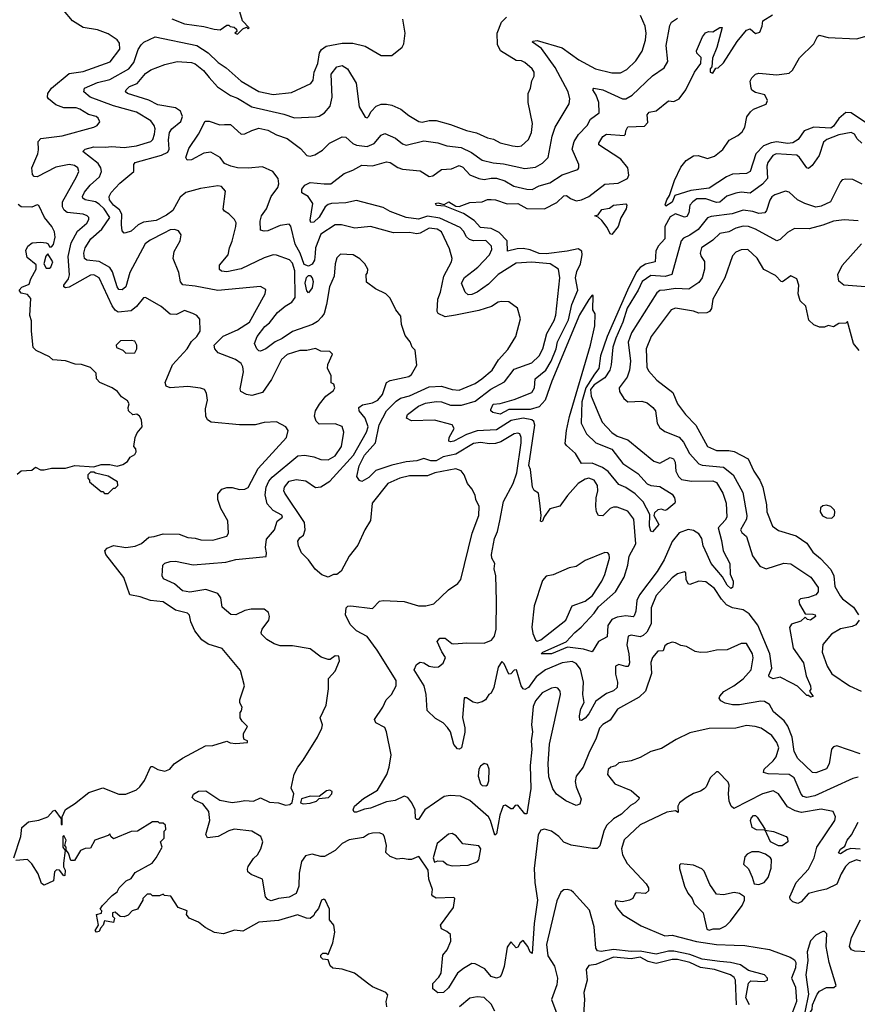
# Model space of a CAD drawing. Extents: x 2210602 to 2357277, y 510288 to 673808.
# Tile 113 of 256: x 2281556 to 2286279, y 563909 to 569461. Entities that reach past the tile are written whole.
import ezdxf

# ---------------------------------------------------------------- set-up
doc = ezdxf.new("R2010")
doc.units = 0

msp = doc.modelspace()

# ---------------------------------------------------------------- linework, layer by layer
at = {"layer": '0CON05XD'}
for points in [[(2281522.5, 564735), (2281563.3, 564855), (2281567.5, 564905), (2281605, 564936.7), (2281663.6, 564946.4), (2281715, 564966.7), (2281745, 565000), (2281755, 565003.3), (2281790, 564955), (2281790, 564925), (2281795, 564920), (2281796.2, 564965), (2281815, 565007.5), (2281865, 565038.8), (2281946.4, 565103.6), (2282025, 565128.8), (2282115, 565093.3), (2282155, 565093.3), (2282215, 565118.8), (2282234.2, 565135.8), (2282259.7, 565170.3), (2282295, 565250), (2282305, 565250), (2282335, 565232.5), (2282375, 565223.8), (2282402.5, 565235), (2282427.5, 565265), (2282473.9, 565296.1), (2282604.2, 565365.8), (2282645, 565368.8), (2282725, 565392.5), (2282743.6, 565383.6), (2282775, 565380), (2282840, 565385), (2282840, 565395), (2282821.7, 565401.7), (2282817.5, 565415), (2282817.5, 565435), (2282840, 565475), (2282810, 565505), (2282800, 565525), (2282800, 565555), (2282807, 565563), (2282810, 565585), (2282798.3, 565608.3), (2282797.5, 565625), (2282823.3, 565705), (2282801.7, 565791.7), (2282697.5, 565915), (2282618.6, 565938.6), (2282583.3, 565963.3), (2282544, 566015), (2282522, 566065), (2282513.6, 566103.6), (2282502.5, 566115), (2282435, 566130.8), (2282365, 566178), (2282293.8, 566186.2), (2282235, 566206.9), (2282178, 566218), (2282144.4, 566315), (2282041.2, 566445), (2282036.7, 566465), (2282049.3, 566480.7), (2282085, 566496.2), (2282155, 566485.6), (2282207.9, 566492.1), (2282243.2, 566506.8), (2282285, 566543.8), (2282315, 566546), (2282365, 566561.4), (2282455, 566560), (2282505, 566541.2), (2282545, 566538), (2282577.3, 566527.3), (2282645, 566526.2), (2282725, 566548.8), (2282734, 566565), (2282730, 566635), (2282690, 566705), (2282673.8, 566755), (2282673.3, 566775), (2282673.9, 566786.1), (2282696.1, 566813.9), (2282725, 566823.8), (2282755, 566823.8), (2282795, 566812), (2282825, 566814), (2282845, 566823.3), (2282900.2, 566929.8), (2283061.2, 567105), (2283070, 567145), (2283057.5, 567165), (2283005, 567192.5), (2282935, 567188.8), (2282884.1, 567175.9), (2282795, 567175.6), (2282635, 567191.9), (2282615.5, 567205.5), (2282605.7, 567225), (2282604.1, 567265.9), (2282615.8, 567315), (2282608.8, 567355), (2282597.5, 567375), (2282575, 567383.8), (2282505, 567392.5), (2282405, 567384.2), (2282382, 567395), (2282376, 567415), (2282417.5, 567515), (2282500, 567605), (2282524.2, 567645.8), (2282555.8, 567675), (2282573.8, 567705), (2282571.7, 567771.7), (2282555, 567793.3), (2282532.5, 567805), (2282485, 567820.6), (2282440.6, 567799.4), (2282405, 567800.6), (2282354.5, 567844.5), (2282265, 567894), (2282255, 567893.3), (2282215, 567844.3), (2282185, 567820), (2282111.8, 567811.8), (2282095, 567823.1), (2282077.3, 567847.3), (2282005.3, 568005.3), (2281975, 568022.7), (2281955, 568019.6), (2281835, 567952.7), (2281815, 567949.4), (2281806, 567955), (2281805.8, 567965), (2281830.9, 567999.1), (2281837.7, 568022.3), (2281830.4, 568125), (2281846.5, 568203.5), (2281881.5, 568268.5), (2281935, 568314.2), (2281945.8, 568335), (2281946, 568345), (2281936.2, 568355), (2281915, 568364.4), (2281823.8, 568373.8), (2281806.5, 568386.5), (2281797.8, 568405), (2281798.5, 568435), (2281877.1, 568575), (2281890, 568605), (2281884.2, 568625), (2281865, 568638.9), (2281835, 568645.4), (2281760.2, 568629.8), (2281655, 568575.7), (2281637.1, 568577.1), (2281629.1, 568589.1), (2281624.4, 568625), (2281658.1, 568705), (2281663, 568727), (2281660.8, 568775), (2281675, 568792), (2281795, 568806.9), (2281974.2, 568855.8), (2281992.5, 568865), (2282007.5, 568885), (2281998.8, 568905), (2281986.7, 568915), (2281945, 568927.5), (2281895, 568957.5), (2281874.3, 568964.3), (2281805, 568964.4), (2281760.9, 568980.9), (2281719.2, 569015), (2281712.9, 569025), (2281714.2, 569045), (2281736, 569075), (2281835, 569158.6), (2281915, 569169.5), (2282066.9, 569223.1), (2282120.6, 569295), (2282118.9, 569328.9), (2282105, 569348.6), (2282055, 569382.2), (2281994.6, 569404.6), (2281915, 569417.8), (2281854.5, 569454.5), (2281804, 569515)], [(2282415, 569465.7), (2282485, 569438.6), (2282595, 569422.5), (2282653, 569407), (2282686.4, 569403.6), (2282725, 569430), (2282735, 569430), (2282743, 569423), (2282765, 569420), (2282778.3, 569408.3), (2282780, 569395), (2282770, 569385), (2282785, 569380), (2282815, 569410), (2282835, 569420), (2282845, 569410), (2282850, 569415), (2282812.5, 569455), (2282791.2, 569525)], [(2284865, 564916), (2284849.2, 564885), (2284827.7, 564802.3), (2284813, 564787), (2284786.4, 564786.4), (2284665, 564806.7), (2284625, 564823.8), (2284595.5, 564855.5), (2284555.7, 564885.7), (2284515, 564896.2), (2284495, 564891.2), (2284480, 564865), (2284458, 564675), (2284461.7, 564595), (2284476.9, 564495), (2284456.6, 564365), (2284445.9, 564194.1), (2284435, 564202.5), (2284422.5, 564235), (2284395, 564267.5), (2284377.5, 564255), (2284365, 564230), (2284355, 564227.5), (2284325, 564260), (2284305, 564230), (2284287.4, 564122.6), (2284273.6, 564076.4), (2284265, 564064.2), (2284245, 564055.7), (2284215, 564064.4), (2284178.3, 564108.3), (2284125, 564137.5), (2284105, 564138.1), (2284059.3, 564110.7), (2284025.6, 564085), (2283975, 564002), (2283945.4, 563974.6), (2283915, 563972.9), (2283886.2, 563995), (2283886.2, 564025), (2283919.3, 564060.7), (2283932.9, 564085), (2283942, 564185), (2283965.8, 564215), (2283988, 564265), (2283985, 564302.5), (2283965, 564320), (2283935, 564333.3), (2283930, 564355), (2284003.3, 564455), (2284010, 564505), (2284005, 564510), (2283905, 564507.5), (2283885, 564517.5), (2283880, 564525), (2283883.6, 564556.4), (2283863.3, 564615), (2283860, 564665), (2283809.3, 564739.3), (2283805, 564742.5), (2283765, 564726), (2283745.9, 564725.9), (2283715, 564731.2), (2283685, 564727.5), (2283645, 564741.2), (2283621.2, 564765), (2283624, 564805), (2283613.9, 564853.9), (2283605, 564866.7), (2283585, 564876.2), (2283545, 564873.8), (2283522.3, 564867.7), (2283495, 564850), (2283415, 564836.2), (2283375, 564816.2), (2283334.3, 564775.7), (2283275, 564742), (2283255, 564741.2), (2283206, 564756), (2283167.5, 564745), (2283146.1, 564713.9), (2283132.5, 564647.5), (2283129.5, 564575), (2283115, 564533.3), (2283075, 564512.5), (2283015, 564505.7), (2282975, 564492.2), (2282955, 564500), (2282943.1, 564515), (2282926.2, 564615), (2282861.2, 564641.2), (2282843.3, 564655), (2282840.5, 564670.5), (2282844, 564685), (2282875, 564730), (2282897.9, 564752.1), (2282916.2, 564785), (2282926.7, 564825), (2282916.2, 564855), (2282865, 564885.7), (2282765, 564895.7), (2282735, 564887.5), (2282674.5, 564855.5), (2282615, 564848), (2282605.8, 564865.8), (2282627.8, 564945), (2282621.9, 564995), (2282588.6, 565038.6), (2282545, 565058), (2282528.8, 565075), (2282535.8, 565094.2), (2282565, 565110.8), (2282605, 565112), (2282685, 565060.6), (2282754.2, 565045.8), (2282795, 565051.9), (2282825, 565057.5), (2282875, 565054.2), (2282915, 565072.2), (2282965, 565049.2), (2283015, 565043.8), (2283055, 565031.2), (2283080, 565035), (2283093.6, 565046.4), (2283102.5, 565095), (2283086.7, 565126.7), (2283104.5, 565205.5), (2283124.3, 565245), (2283155.6, 565285), (2283235.6, 565415), (2283259.2, 565465), (2283264, 565485), (2283251.2, 565525), (2283283.8, 565595), (2283298.3, 565688.3), (2283296.7, 565745), (2283335, 565786.7), (2283358.8, 565845), (2283355, 565872.5), (2283335, 565873.3), (2283306.1, 565853.9), (2283295, 565853.3), (2283256.4, 565866.4), (2283193.9, 565913.9), (2283095, 565930), (2283025, 565930.6), (2282991.1, 565941.1), (2282950, 565965), (2282920, 565995), (2282917.5, 566005), (2282923.8, 566025), (2282960.8, 566075), (2282965.6, 566095), (2282958.9, 566118.9), (2282935, 566137.1), (2282862.4, 566137.6), (2282825, 566130), (2282775.7, 566104.3), (2282746.8, 566106.8), (2282698, 566148), (2282690.5, 566200.5), (2282673.3, 566225), (2282605, 566248.5), (2282515, 566232.7), (2282475, 566240.6), (2282429.4, 566279.4), (2282367.7, 566307.7), (2282358.8, 566325), (2282363.8, 566385), (2282375, 566396), (2282405, 566406), (2282435, 566407.5), (2282535, 566386.7), (2282718.8, 566401.2), (2282775, 566417.5), (2282945.6, 566434.4), (2282948.8, 566455), (2282942, 566485), (2282948.3, 566531.7), (2282993.3, 566585), (2283007.5, 566632.5), (2283037.5, 566655), (2283035, 566667.5), (2282985, 566692.5), (2282950.8, 566730.8), (2282940.8, 566780.8), (2282946.6, 566825), (2282961.3, 566858.7), (2282979.1, 566880.9), (2283125, 567001.1), (2283164.5, 567004.5), (2283215, 566995.7), (2283255, 566980.8), (2283295, 566980), (2283335, 567000.8), (2283370, 567055), (2283384.3, 567135), (2283375, 567166.2), (2283335, 567181.4), (2283245, 567180.8), (2283227.5, 567197.5), (2283217.8, 567225), (2283224.5, 567255.5), (2283247, 567293), (2283281.7, 567338.3), (2283325, 567370), (2283333.3, 567385), (2283327.5, 567405), (2283313, 567413), (2283312.5, 567455), (2283292.5, 567495), (2283293, 567517), (2283320, 567575), (2283305, 567590), (2283255, 567592.5), (2283225, 567607.5), (2283175, 567596.2), (2283135, 567596.2), (2283065, 567574), (2283032.5, 567545), (2282977, 567433), (2282925, 567358.8), (2282865, 567341.2), (2282835, 567348), (2282803.6, 567363.6), (2282798.8, 567378.8), (2282817.5, 567475), (2282814.5, 567504.5), (2282805, 567522), (2282773.8, 567545), (2282675, 567582.5), (2282655.8, 567605), (2282652.9, 567625), (2282704.1, 567675.9), (2282785, 567712.9), (2282852.2, 567755), (2282940, 567915), (2282945, 567940), (2282915, 567956.7), (2282673.6, 567933.6), (2282545, 567959.4), (2282476.4, 567966.4), (2282463.6, 567983.6), (2282453.6, 568036.4), (2282421.9, 568115), (2282426.8, 568153.2), (2282462, 568215), (2282467.3, 568247.3), (2282450.8, 568270.8), (2282428.3, 568278.3), (2282405, 568275.6), (2282368.3, 568258.3), (2282291.5, 568218.5), (2282263.4, 568196.6), (2282176.4, 568035), (2282154.2, 567955), (2282135, 567937.5), (2282115, 567938.8), (2282105, 567953.8), (2282079.1, 568039.1), (2282064.6, 568064.6), (2282005, 568098.5), (2281935.7, 568105.7), (2281922, 568115), (2281918.1, 568145), (2281925.7, 568175), (2281958.1, 568225), (2282019.7, 568280.3), (2282064.4, 568345), (2282032.7, 568395), (2282005, 568421.3), (2281983.2, 568433.2), (2281924.6, 568444.6), (2281911.4, 568455), (2281910, 568465), (2281920.9, 568489.1), (2281952.7, 568527.3), (2282006.7, 568575), (2282017.3, 568605), (2282014.6, 568625), (2281999.6, 568649.6), (2281911.7, 568718.3), (2281925, 568730.8), (2281975, 568744.4), (2282038.5, 568741.5), (2282075, 568745.5), (2282145, 568740), (2282215, 568749.7), (2282295, 568774.4), (2282306.9, 568785), (2282317.1, 568815), (2282320.9, 568845), (2282315.4, 568865.4), (2282295, 568891.4), (2282215, 568938.9), (2282085.8, 568975), (2281954.3, 569025), (2281918, 569055), (2281922, 569075), (2281995, 569107.1), (2282065, 569124.6), (2282171.4, 569185), (2282200.8, 569219.2), (2282225, 569292.5), (2282240.7, 569319.3), (2282256.2, 569333.8), (2282320, 569365), (2282555, 569316.5), (2282618.6, 569275), (2282675, 569220.6), (2282720.2, 569190.2), (2282804.2, 569115), (2282905, 569055.6), (2282985, 569040), (2283088.5, 569051.5), (2283198.3, 569101.7), (2283210.3, 569119.7), (2283216.5, 569165), (2283237.3, 569215), (2283246.9, 569275), (2283257.4, 569292.6), (2283285, 569311.4), (2283375, 569329.5), (2283435, 569328.6), (2283505, 569312), (2283595, 569260), (2283655, 569260), (2283713, 569307), (2283722.5, 569325), (2283730, 569385), (2283716.7, 569465)], [(2284363.3, 567835), (2284315, 567870), (2284272.5, 567872.5), (2284255, 567868.8), (2284215.8, 567844.2), (2284145, 567820.8), (2284014.2, 567794.2), (2283955, 567786), (2283916.7, 567805), (2283911.2, 567815), (2283914.3, 567885), (2283930, 567925), (2283948.5, 568015), (2283992, 568095), (2283995.8, 568115), (2283979.7, 568169.7), (2283934, 568264), (2283910.8, 568280.8), (2283865, 568285.4), (2283815, 568257.8), (2283795, 568254.4), (2283755, 568261.4), (2283665, 568259.2), (2283535, 568294.5), (2283445.7, 568285.7), (2283370, 568305), (2283335, 568304.2), (2283255, 568252), (2283224.6, 568175), (2283222.2, 568142.2), (2283218.8, 568105), (2283205, 568083.1), (2283185, 568070.9), (2283160.2, 568080.3), (2283137.2, 568145), (2283110, 568195), (2283086, 568296), (2283075, 568307.5), (2283025, 568301.2), (2282955, 568270), (2282935, 568268), (2282913.3, 568275), (2282912.2, 568325), (2282920, 568355), (2282948.1, 568395), (2282974.4, 568465), (2283011.4, 568515), (2283018.1, 568535), (2283014.4, 568565), (2282984.5, 568604.5), (2282925, 568631.1), (2282845, 568624.4), (2282785, 568626.7), (2282747.5, 568635), (2282711.2, 568651.2), (2282687.5, 568685), (2282633.6, 568713.6), (2282595, 568708), (2282525, 568671.2), (2282500, 568670), (2282493.8, 568685), (2282510, 568735), (2282565, 568816.2), (2282601.9, 568888.1), (2282625, 568889.4), (2282685, 568867.5), (2282710.7, 568869.3), (2282745, 568870), (2282805.5, 568815.5), (2282825, 568816.7), (2282865, 568837.3), (2282905, 568849.1), (2282955, 568837.9), (2283005, 568811.5), (2283065, 568791.1), (2283139.4, 568735), (2283175, 568695.8), (2283195, 568690.8), (2283221.2, 568698.8), (2283264.1, 568725.9), (2283303.3, 568765), (2283375, 568800), (2283395, 568798), (2283435, 568762.5), (2283455, 568752.9), (2283515, 568746.9), (2283555, 568762.9), (2283595, 568810), (2283615, 568820), (2283675, 568794), (2283715, 568761.4), (2283735, 568753.1), (2283835, 568778.9), (2283915, 568767.5), (2283965, 568750.8), (2284045, 568740.5), (2284103.1, 568713.1), (2284165, 568668.6), (2284226.9, 568653.1), (2284285, 568647.5), (2284405, 568621.9), (2284465, 568630), (2284505, 568652), (2284535.7, 568685), (2284559.4, 568805), (2284575.8, 568855), (2284654.1, 568985.9), (2284658, 569015), (2284648.6, 569055), (2284575, 569192), (2284499.4, 569299.4), (2284447.5, 569335), (2284450, 569340), (2284475, 569343.3), (2284615, 569302), (2284708.8, 569235), (2284803.7, 569183.7), (2284895, 569160.8), (2284945, 569162.5), (2284980.3, 569179.7), (2285030.3, 569229.7), (2285067, 569283), (2285085.7, 569345), (2285089.2, 569385), (2285082.9, 569425), (2285057.5, 569485)], [(2286306.1, 568533.9), (2286255, 568560), (2286215, 568562.5), (2286195, 568557.5), (2286183.9, 568546.1), (2286129.2, 568435), (2286075, 568408.8), (2286045, 568404.5), (2285984.1, 568424.1), (2285942.5, 568445), (2285895, 568488.8), (2285875, 568493.8), (2285815, 568474.2), (2285797.9, 568462.1), (2285785.6, 568444.4), (2285768, 568385), (2285757.8, 568372.2), (2285725, 568368.5), (2285689.7, 568379.7), (2285635, 568387.5), (2285573, 568367), (2285455, 568351.5), (2285435, 568343.1), (2285381.3, 568278.7), (2285335, 568245.4), (2285300.2, 568229.8), (2285286.3, 568213.7), (2285232.9, 568025), (2285196.6, 568013.4), (2285115, 568018.7), (2285065.6, 567985), (2285042.9, 567935), (2284982.4, 567835), (2284958.2, 567755), (2284917.2, 567665), (2284901.3, 567615), (2284892.2, 567515), (2284883.5, 567485), (2284855, 567441.1), (2284795, 567402.7), (2284775.8, 567375), (2284778.3, 567338.3), (2284822.7, 567235), (2284841.5, 567191.5), (2284895, 567133.6), (2284925, 567113.1), (2284985, 567091.4), (2285131.3, 566971.3), (2285165, 566960), (2285225, 566992), (2285243.8, 566985), (2285252.9, 566965), (2285255.6, 566915), (2285271.9, 566885), (2285288.9, 566868.9), (2285345, 566858.5), (2285465, 566861.2), (2285485, 566851.9), (2285520.7, 566790.7), (2285540, 566735), (2285543.8, 566655), (2285535, 566638.1), (2285494, 566595), (2285514.5, 566525), (2285523.1, 566465), (2285560, 566395), (2285562, 566335), (2285580, 566295), (2285579.5, 566280.5), (2285575, 566260), (2285566.7, 566253.3), (2285545, 566272), (2285520, 566320), (2285455, 566394.3), (2285432.9, 566445), (2285411.1, 566495), (2285402.9, 566535), (2285385, 566561.4), (2285355, 566580), (2285325, 566587.1), (2285275, 566567.1), (2285235, 566519.2), (2285190.4, 566415), (2285150.1, 566349.9), (2285051.7, 566218.3), (2285036.2, 566185), (2285030, 566125), (2285021.1, 566098.9), (2285015, 566094.4), (2284975, 566098.8), (2284925, 566091.6), (2284895, 566078.8), (2284872.5, 566045), (2284868.6, 565981.4), (2284820, 565955), (2284783.8, 565896.2), (2284735, 565910.5), (2284645, 565923.1), (2284555, 565885.7), (2284497.5, 565885), (2284506.7, 565895), (2284637.8, 565952.2), (2284685.8, 566005), (2284721.5, 566035), (2284795, 566114.5), (2284820.1, 566149.9), (2284915, 566234.5), (2284965, 566318.1), (2284985.9, 566385), (2284993.9, 566435), (2285030.4, 566505), (2285020, 566645), (2284985, 566690), (2284925, 566712.5), (2284905, 566712.5), (2284885.6, 566704.4), (2284845, 566664), (2284820, 566665), (2284808, 566685), (2284804.2, 566715), (2284807.1, 566765), (2284817.1, 566805), (2284814.2, 566835), (2284795.8, 566865), (2284766.3, 566876.3), (2284745, 566870.9), (2284705.6, 566845), (2284645, 566778.1), (2284601.3, 566718.7), (2284545, 566702.5), (2284513.3, 566656.7), (2284505, 566633.3), (2284495, 566630), (2284492.5, 566635), (2284497.5, 566665), (2284488.8, 566735), (2284481.7, 566791.7), (2284457, 566807), (2284447.5, 566825), (2284437.5, 566925), (2284427, 566947), (2284461.8, 567175), (2284455.5, 567195), (2284444.7, 567204.7), (2284395, 567213.8), (2284328.2, 567201.8), (2284245, 567149.2), (2284135, 567143.5), (2284075, 567122.3), (2284005, 567084.5), (2283985, 567080.8), (2283976.7, 567085), (2283978.8, 567105), (2284007.1, 567155), (2283995, 567176.9), (2283895, 567202.5), (2283765, 567198.8), (2283737.5, 567215), (2283743.3, 567235), (2283805, 567281.4), (2283845, 567298.8), (2283905, 567308.7), (2283935, 567305.3), (2283985, 567288.2), (2284046.9, 567286.9), (2284125, 567309.6), (2284213.3, 567376.7), (2284290.4, 567419.6), (2284345, 567491.1), (2284445, 567525.5), (2284485.3, 567564.7), (2284505.5, 567605), (2284528.8, 567691.2), (2284569.5, 567765), (2284579.1, 567795), (2284601.1, 568005), (2284594.2, 568055), (2284546.7, 568085), (2284445, 568094.5), (2284355, 568088.5), (2284254.3, 568025), (2284200.4, 567969.6), (2284135, 567924.4), (2284105, 567911.5), (2284085, 567910), (2284067.5, 567925), (2284048.1, 567975), (2284065, 568008.1), (2284114.1, 568045.9), (2284139.4, 568065), (2284205.4, 568135), (2284219.5, 568165), (2284217.1, 568185), (2284185, 568215.5), (2284115, 568214), (2284092.5, 568222.5), (2284075.9, 568235.9), (2284058.3, 568268.3), (2284039.1, 568289.1), (2283925, 568341.6), (2283855, 568353.1), (2283805, 568337.1), (2283736.3, 568346.3), (2283645, 568379.2), (2283605, 568402.5), (2283455, 568441.8), (2283395, 568428.1), (2283315.4, 568425.4), (2283295, 568418.8), (2283279.5, 568405), (2283245, 568347.1), (2283215, 568319.4), (2283197.7, 568317.7), (2283195, 568330), (2283209.5, 568425), (2283182.9, 568465), (2283148, 568485), (2283146.9, 568505), (2283165, 568528.1), (2283195, 568543.3), (2283273.8, 568535), (2283311.2, 568535), (2283385, 568594.2), (2283435, 568611.9), (2283485, 568640.6), (2283545, 568637.9), (2283625, 568659.1), (2283646.2, 568655), (2283687.6, 568627.6), (2283715, 568618.9), (2283815, 568608.6), (2283865, 568576.2), (2283885, 568581.2), (2283935, 568615.7), (2283990.3, 568619.7), (2284035, 568638.1), (2284055, 568629.2), (2284095, 568586.9), (2284145, 568566.5), (2284175, 568559.5), (2284215, 568567.9), (2284245, 568566.9), (2284292.7, 568552.7), (2284342.2, 568522.2), (2284415, 568505.6), (2284445.5, 568504.5), (2284485, 568524.4), (2284545, 568541.1), (2284615, 568586.5), (2284703.9, 568616.1), (2284710, 568625), (2284710, 568645), (2284671.1, 568731.1), (2284683.6, 568775), (2284706.5, 568813.5), (2284755.9, 568864.1), (2284775, 568900), (2284823.2, 568936.8), (2284821.8, 568995), (2284806.3, 569036.3), (2284788, 569065), (2284793.3, 569075), (2284845, 569066.4), (2284955, 569014.4), (2284975, 569015.6), (2285010, 569035), (2285125, 569144.2), (2285190.3, 569189.7), (2285210.8, 569225), (2285202.5, 569315), (2285222.1, 569427.9), (2285232.4, 569447.6), (2285265, 569470)], [(2286305, 568764.2), (2286278.7, 568788.7), (2286263.8, 568815), (2286245, 568825.7), (2286175, 568811.5), (2286106.7, 568785), (2286088.8, 568771.2), (2286064.3, 568695), (2286025, 568639.2), (2286005, 568622), (2285995, 568626.7), (2285954.3, 568684.3), (2285937.6, 568697.6), (2285821.2, 568705), (2285803.1, 568695), (2285774.5, 568655), (2285770, 568635), (2285772.3, 568565), (2285745, 568534.6), (2285675, 568482.5), (2285625, 568488.5), (2285595, 568483.5), (2285544.6, 568465.4), (2285505, 568432.5), (2285485, 568430.4), (2285425, 568451.6), (2285375, 568450.7), (2285351.1, 568435), (2285335.6, 568415), (2285328.5, 568371.5), (2285318.9, 568351.1), (2285305, 568348.1), (2285255, 568366.2), (2285225, 568349.1), (2285194.7, 568295), (2285194.3, 568225), (2285156.4, 568183.6), (2285143.7, 568156.3), (2285140, 568095), (2285085, 568081.8), (2285055, 568063.8), (2285035, 568039.6), (2284983.5, 567936.5), (2284868.1, 567675), (2284831.3, 567565), (2284821.2, 567495), (2284797.5, 567462.5), (2284748.4, 567385), (2284726.8, 567306.8), (2284722.2, 567185), (2284752.9, 567125), (2284805, 567074.3), (2284895, 567040), (2284958.1, 566958.1), (2285041.5, 566901.5), (2285095, 566842.9), (2285115, 566834.4), (2285165, 566829.2), (2285236.2, 566785), (2285248.8, 566765), (2285252.5, 566745), (2285250, 566735), (2285205, 566697.5), (2285195, 566692.5), (2285175, 566700), (2285155, 566696.7), (2285135, 566680), (2285132.5, 566665), (2285160, 566615), (2285125, 566572.5), (2285115, 566577.5), (2285107.1, 566605), (2285110, 566670), (2285071.4, 566741.4), (2285027.5, 566787.5), (2284975, 566822.5), (2284935, 566840), (2284874.2, 566914.2), (2284842.9, 566935), (2284785, 566960), (2284725, 566959.2), (2284690.9, 567015), (2284639.3, 567059.3), (2284632, 567072), (2284639.3, 567145), (2284656.7, 567223.3), (2284775.5, 567625), (2284800, 567735), (2284801.7, 567801.7), (2284787.5, 567825), (2284790, 567905), (2284785, 567907.5), (2284765, 567883.3), (2284713.6, 567796.4), (2284557, 567423), (2284518.9, 567315), (2284485, 567277.5), (2284435, 567262.7), (2284315, 567262.1), (2284265, 567235.7), (2284225, 567246.7), (2284212.5, 567255), (2284213, 567263), (2284226.1, 567293.9), (2284265, 567296.9), (2284345, 567318.8), (2284445, 567359.2), (2284460, 567385), (2284462, 567435), (2284523.3, 567485), (2284553.6, 567536.4), (2284580.8, 567605), (2284589.6, 567645), (2284650.5, 567769.5), (2284670, 567855), (2284703.1, 567935), (2284691.1, 568005), (2284698.7, 568041.3), (2284719.2, 568085), (2284728.8, 568135), (2284726.7, 568155), (2284705, 568168.8), (2284644, 568156), (2284525, 568140), (2284485, 568142.6), (2284435, 568164.2), (2284395, 568170), (2284361.2, 568168.8), (2284306, 568156), (2284304.6, 568215), (2284260.4, 568260.4), (2284215, 568283.1), (2284155, 568290), (2284118.8, 568328.8), (2284058.3, 568368.3), (2283955, 568410), (2283906.1, 568413.9), (2283900, 568425), (2283915, 568429.2), (2283950.7, 568419.3), (2283976.4, 568433.6), (2284015, 568408.8), (2284035, 568408), (2284095, 568430.5), (2284165, 568434.4), (2284195, 568447.1), (2284215, 568447.5), (2284240, 568445), (2284305, 568422.5), (2284365, 568424), (2284415.6, 568395.6), (2284515, 568394.2), (2284585, 568430.6), (2284625, 568468.6), (2284639.1, 568469.1), (2284662.6, 568452.6), (2284695, 568438.9), (2284725, 568444.5), (2284765.6, 568465), (2284855, 568534.4), (2284931.4, 568538.6), (2284982.9, 568565), (2284990.9, 568585), (2284985.5, 568625), (2284946.9, 568675), (2284822.5, 568755), (2284822.5, 568765), (2284845, 568802.5), (2284865, 568815.8), (2284965, 568807.5), (2284972.5, 568815), (2284973.3, 568835), (2284985, 568856.7), (2285079.1, 568860.9), (2285098.3, 568881.7), (2285094.3, 568925), (2285105, 568940), (2285145, 568947.5), (2285215, 569003.3), (2285245, 569000.8), (2285275, 569015.8), (2285312.2, 569065), (2285360.6, 569165), (2285396.2, 569215), (2285398.3, 569248.3), (2285375, 569272.5), (2285373.3, 569285), (2285405.9, 569364.1), (2285423.6, 569386.4), (2285440, 569395), (2285465, 569392.5), (2285505, 569416.7), (2285516.7, 569416.7), (2285486.7, 569305), (2285462.5, 569245), (2285460, 569195), (2285450, 569185), (2285450, 569165), (2285465, 569160), (2285481.7, 569188.3), (2285495, 569190), (2285525, 569217.5), (2285601.1, 569338.9), (2285655, 569402.5), (2285675, 569410), (2285705, 569383.8), (2285729.3, 569390.7), (2285743.8, 569425), (2285746.7, 569455), (2285801.7, 569488.3)], [(2283985, 568871.1), (2284076.6, 568836.6), (2284133, 568823), (2284194.5, 568794.5), (2284227.6, 568787.6), (2284265, 568767.5), (2284335, 568749.2), (2284365, 568745.8), (2284385, 568750.8), (2284425.7, 568785), (2284442.9, 568825), (2284448.1, 568875), (2284424, 568995), (2284423.8, 569045), (2284436.7, 569075), (2284443.6, 569116.4), (2284458, 569142), (2284458, 569165), (2284446.2, 569185), (2284405, 569220), (2284385, 569229.2), (2284355, 569232), (2284267.5, 569285), (2284250.7, 569320.7), (2284248.9, 569385), (2284273, 569447), (2284302, 569475)], [(2286325, 568882.2), (2286245, 568936.8), (2286215, 568937.5), (2286175, 568903.5), (2286145, 568860), (2286130.5, 568849.5), (2286034.7, 568855.3), (2285979.2, 568835), (2285945.8, 568785), (2285915, 568767.3), (2285885, 568762.2), (2285825, 568772.4), (2285793.3, 568766.7), (2285750.8, 568749.2), (2285707.8, 568705), (2285675.5, 568604.5), (2285654.3, 568594.3), (2285575, 568589.5), (2285542, 568575), (2285445, 568511.8), (2285341.2, 568498.8), (2285249.7, 568470.3), (2285235, 568431.4), (2285200.5, 568410.5), (2285196.7, 568416.7), (2285204.6, 568445), (2285220.6, 568469.4), (2285249.3, 568555), (2285285, 568629.4), (2285315, 568667.5), (2285355, 568693.5), (2285382.5, 568695), (2285435, 568678), (2285475, 568691.2), (2285521.2, 568728.8), (2285557.3, 568782.7), (2285605, 568808), (2285630.3, 568829.7), (2285645.7, 568855), (2285657, 568913), (2285677.9, 568942.1), (2285695, 568956.2), (2285766.2, 568985), (2285773.8, 569005), (2285757.7, 569037.7), (2285705, 569050), (2285685, 569063.8), (2285680, 569075), (2285676.2, 569115), (2285685, 569133.3), (2285706.2, 569153.8), (2285725, 569160), (2285825, 569150.8), (2285895, 569160), (2285914.3, 569175.7), (2285953.8, 569246.2), (2286034, 569325), (2286055, 569366.7), (2286065, 569374), (2286115, 569361.4), (2286275, 569353.8), (2286335, 569370)], [(2286295, 565321.2), (2286164.4, 565365.6), (2286145, 565360.8), (2286133.2, 565346.8), (2286120, 565265), (2286105, 565236.2), (2286045.7, 565214.3), (2286025.9, 565215.9), (2285944.3, 565294.3), (2285923.5, 565333.5), (2285912.5, 565415), (2285887.4, 565477.4), (2285866.6, 565506.6), (2285807.6, 565557.6), (2285785, 565600), (2285756.6, 565616.6), (2285735, 565618.9), (2285615, 565597.7), (2285575, 565597.9), (2285535, 565606.9), (2285509.7, 565619.7), (2285501.2, 565635), (2285505, 565646.7), (2285527, 565673), (2285583.3, 565705), (2285635, 565743.8), (2285680, 565795), (2285691.7, 565861.7), (2285689.2, 565885), (2285655, 565943.3), (2285625, 565943.8), (2285545, 565906.7), (2285486.1, 565906.1), (2285435, 565893.8), (2285395, 565892.5), (2285365, 565897.5), (2285315.9, 565925.9), (2285285, 565932.5), (2285255, 565947.5), (2285235, 565950), (2285209.3, 565940.7), (2285195, 565930), (2285185, 565902.5), (2285155, 565900), (2285124.2, 565865), (2285114.3, 565835.7), (2285118, 565775), (2285084.2, 565675), (2285048.7, 565641.3), (2284927.6, 565572.4), (2284885, 565510), (2284845, 565485.8), (2284825.8, 565465), (2284805.4, 565404.6), (2284769.1, 565335), (2284733.8, 565246.2), (2284694.4, 565195), (2284689.4, 565165), (2284694.5, 565134.5), (2284722, 565065), (2284715, 565037.5), (2284695, 565028.8), (2284635, 565055.7), (2284583.1, 565093.1), (2284563.4, 565123.4), (2284540.9, 565190.9), (2284535.9, 565264.1), (2284544.3, 565375), (2284606, 565655), (2284603.3, 565675), (2284590.7, 565690.7), (2284575, 565696), (2284555, 565692), (2284502, 565665), (2284465, 565620), (2284451.1, 565588.9), (2284441.8, 565485), (2284448.2, 565445), (2284440.9, 565395), (2284443.8, 565345), (2284434.7, 565254.7), (2284438.2, 565125), (2284415, 564982.5), (2284405, 564982.5), (2284365, 565032.5), (2284350.7, 565029.3), (2284335, 565010), (2284325, 565010), (2284295, 565032.5), (2284283, 565027), (2284263.8, 564975), (2284245, 564870), (2284235, 564862.5), (2284211.5, 564945), (2284199.4, 564965), (2284095, 565058.1), (2284042.1, 565082.1), (2283983.3, 565086.7), (2283950.3, 565079.7), (2283841.2, 565005), (2283805, 564950), (2283795, 564950), (2283788.3, 564958.3), (2283785.8, 565005), (2283767.1, 565045), (2283745, 565074), (2283725, 565082.5), (2283672.6, 565057.4), (2283625, 565050.4), (2283535, 565014.4), (2283500.3, 565009.7), (2283455, 564991.2), (2283442.5, 564992.5), (2283436.7, 565005), (2283444, 565025), (2283495, 565069.4), (2283574.4, 565115.6), (2283625.7, 565205), (2283640, 565245), (2283650.8, 565315), (2283624.3, 565445), (2283615, 565468.8), (2283565, 565496.2), (2283556.2, 565515), (2283604, 565585), (2283622, 565625), (2283652, 565655), (2283678.8, 565705), (2283680, 565735), (2283572.2, 565905), (2283515, 565981.9), (2283454.7, 566014.7), (2283420.2, 566050.2), (2283394.3, 566105), (2283396.4, 566143.6), (2283406.4, 566153.6), (2283423.9, 566156.1), (2283545, 566141.2), (2283585, 566181.2), (2283605, 566186), (2283725, 566180), (2283805, 566156), (2283846.1, 566156.1), (2283892.3, 566167.7), (2283974.2, 566245.8), (2284027.7, 566282.3), (2284043.3, 566305), (2284108.1, 566565), (2284145.7, 566665), (2284148, 566715), (2284128.8, 566755), (2284125, 566780), (2284106.1, 566816.1), (2284081.2, 566845), (2284063.3, 566895), (2284045, 566916.2), (2284015, 566927.8), (2283897.5, 566905), (2283855, 566889.4), (2283755, 566889.4), (2283700, 566875), (2283631.4, 566845), (2283544.4, 566735), (2283535, 566637.5), (2283502.5, 566585), (2283462.7, 566497.3), (2283413.8, 566435), (2283368.8, 566351.2), (2283345, 566332.5), (2283325, 566332.5), (2283295, 566317.5), (2283260.3, 566330.3), (2283222, 566362), (2283185.5, 566415.5), (2283145, 566453.8), (2283127.5, 566495), (2283125, 566520), (2283135, 566540), (2283156.7, 566555), (2283166, 566585), (2283162.5, 566625), (2283050.7, 566790.7), (2283045.7, 566805), (2283048.6, 566825), (2283075, 566858.1), (2283115, 566868), (2283170, 566860), (2283225, 566824), (2283255, 566827.5), (2283305, 566858.1), (2283438.9, 567005), (2283511.2, 567135), (2283520.4, 567165), (2283505, 567214.3), (2283470, 567255), (2283468, 567275), (2283490.2, 567289.8), (2283545, 567300.9), (2283575.8, 567315), (2283603, 567347), (2283624.3, 567415.7), (2283644.4, 567425.6), (2283751.2, 567448.8), (2283765, 567460), (2283795, 567512.5), (2283787, 567597), (2283770, 567615), (2283758.8, 567645), (2283730.6, 567680.6), (2283708.3, 567741.7), (2283705, 567790), (2283677.5, 567825), (2283645, 567890), (2283620, 567915), (2283563, 567943), (2283511.7, 567981.7), (2283510, 568025), (2283517, 568033), (2283520, 568055), (2283502.5, 568085), (2283475, 568112.5), (2283435.8, 568135.8), (2283365, 568138.8), (2283345, 568117.5), (2283334.3, 568085), (2283330, 568015), (2283303.1, 567955), (2283286.2, 567855), (2283272.5, 567805), (2283260, 567785), (2283235, 567758.9), (2283207.3, 567742.7), (2283095, 567702.9), (2283036.9, 567663.1), (2282995.9, 567644.1), (2282945, 567605.7), (2282915, 567592), (2282905, 567593.8), (2282893.8, 567605), (2282881.2, 567635), (2282895.8, 567675), (2282938.5, 567731.5), (2282965, 567750.8), (2283010.9, 567809.1), (2283052.5, 567845), (2283091.7, 567868.3), (2283108.8, 567895), (2283107.1, 568045), (2283095, 568088.6), (2283076.8, 568106.8), (2283005, 568133.5), (2282985, 568134.5), (2282935, 568118.8), (2282805, 568055.7), (2282725, 568040), (2282695, 568043.8), (2282682.3, 568052.3), (2282683, 568077), (2282732, 568135), (2282738.8, 568175), (2282755, 568212.5), (2282775.9, 568295.9), (2282776.1, 568316.1), (2282767.5, 568335), (2282736.4, 568366.4), (2282710.7, 568380.7), (2282703.6, 568393.6), (2282717.5, 568495), (2282695, 568521.2), (2282674, 568524), (2282575, 568508.9), (2282493.7, 568486.3), (2282460.2, 568459.8), (2282419.2, 568385), (2282385, 568359.4), (2282325, 568328.6), (2282255, 568319.2), (2282225, 568304.2), (2282185, 568269.2), (2282155, 568258.8), (2282145, 568257.5), (2282135, 568270), (2282130, 568305), (2282132.5, 568365), (2282119.2, 568389.2), (2282084.5, 568415), (2282063.5, 568445), (2282061.4, 568465), (2282072.4, 568487.6), (2282121.2, 568538.8), (2282200, 568605), (2282200, 568645), (2282207.5, 568655), (2282355, 568697.3), (2282391.4, 568715), (2282398.5, 568731.5), (2282395.4, 568784.6), (2282401.1, 568825), (2282414.6, 568845.4), (2282465, 568887.5), (2282473.6, 568915), (2282462.2, 568945), (2282435, 568963.8), (2282335, 568981.5), (2282285, 569008.2), (2282164.5, 569044.5), (2282153.8, 569055), (2282156, 569065), (2282175, 569084.2), (2282218.8, 569101.2), (2282265, 569157.1), (2282295, 569178.6), (2282375, 569208.6), (2282445, 569225.6), (2282525, 569220.6), (2282545, 569212.9), (2282592.9, 569175), (2282624.2, 569135), (2282672.5, 569082.5), (2282744.5, 569034.5), (2282785, 569019.4), (2282865, 568970), (2283045, 568928.9), (2283105, 568906.9), (2283225, 568913.8), (2283245, 568918), (2283275, 568935.8), (2283307.2, 568972.8), (2283318.1, 569025), (2283313.1, 569155), (2283345, 569196), (2283375, 569202.5), (2283403.8, 569185), (2283454.2, 569104.2), (2283470.3, 568970.3), (2283505, 568912.5), (2283515, 568907.5), (2283522.5, 568915), (2283537.4, 568942.6), (2283566.1, 568973.9), (2283595, 568984.5), (2283625.5, 568985.5), (2283655, 568979.4), (2283705, 568956.9), (2283750.2, 568920.2), (2283806.6, 568886.6), (2283825, 568883.5), (2283865, 568892.2), (2283905, 568891.9), (2283985, 568871.1)], [(2281541.7, 566898.3), (2281565, 566917.5), (2281625, 566920), (2281645, 566937.5), (2281673, 566923), (2281695, 566922.5), (2281735, 566932.5), (2281815, 566931.2), (2281866.4, 566946.4), (2281975, 566940), (2282015, 566952.5), (2282065, 566952.5), (2282105, 566943.8), (2282138, 566952), (2282165, 566970), (2282180, 566995), (2282205, 567010), (2282212.5, 567025), (2282211.7, 567041.7), (2282200, 567055), (2282207.5, 567105), (2282219.3, 567130.7), (2282247.5, 567165), (2282242.5, 567205), (2282232.5, 567225), (2282216.4, 567236.4), (2282195, 567232.5), (2282170, 567255), (2282167.5, 567275), (2282173.3, 567295), (2282165, 567312.5), (2282130, 567335), (2282107.5, 567365), (2282077.5, 567385), (2282007.5, 567415), (2281990, 567435), (2281988.3, 567468.3), (2281955, 567500), (2281905, 567517.5), (2281868.3, 567518.3), (2281815, 567537.5), (2281743, 567543), (2281725, 567560), (2281650, 567595), (2281633, 567613), (2281622.5, 567705), (2281623, 567763), (2281613.3, 567793.3), (2281618.3, 567888.3), (2281601.2, 567911.2), (2281565, 567918.8), (2281553.8, 567935), (2281567.7, 567952.3), (2281609.3, 567970.7), (2281619.3, 568000.7), (2281650, 568055), (2281648.3, 568078.3), (2281599.3, 568119.3), (2281590.7, 568159.3), (2281602.5, 568185), (2281627, 568203), (2281675, 568207.5), (2281705, 568202.5), (2281716.4, 568196.4), (2281725, 568180), (2281735, 568180), (2281746.2, 568193.8), (2281756.2, 568235), (2281753.3, 568265), (2281738, 568295), (2281695.6, 568345.6), (2281665, 568412.5), (2281655, 568416.7), (2281625, 568403.3), (2281565, 568406.7), (2281548.3, 568418.3)], [(2284895, 568250), (2284885, 568253.8), (2284868.9, 568288.9), (2284839.5, 568329.5), (2284818.3, 568348.3), (2284800, 568355), (2284818.3, 568361.7), (2284838.3, 568391.7), (2284881.7, 568398.3), (2284905, 568416.2), (2284975, 568423.3), (2284980, 568415), (2284975.5, 568395), (2284946.7, 568343.3), (2284930.9, 568295), (2284895, 568250)], [(2286285, 568326.7), (2286205, 568332), (2286145, 568325.7), (2286085, 568302.5), (2286007.7, 568282.3), (2285926.1, 568283.9), (2285885, 568261.2), (2285845, 568222), (2285825.7, 568214.3), (2285705, 568280.6), (2285665, 568295.6), (2285635, 568296.4), (2285594.6, 568285.4), (2285555.4, 568264.6), (2285504.6, 568255.4), (2285465, 568218.5), (2285400.8, 568175), (2285394.2, 568144.2), (2285398.8, 568125), (2285417, 568097), (2285418.6, 568055), (2285404.5, 568005.5), (2285385, 567979.2), (2285328.7, 567941.3), (2285255, 567945.4), (2285195, 567936.4), (2285166.6, 567933.4), (2285149.5, 567920.5), (2285005.6, 567695), (2284986.8, 567643.2), (2285000, 567535), (2284994.4, 567485), (2284982.5, 567445), (2284936.2, 567385), (2284938.8, 567365), (2284963.3, 567325), (2284985, 567306.7), (2285065, 567310.8), (2285095, 567300), (2285127.1, 567275), (2285141.9, 567255), (2285151.4, 567185), (2285165, 567160), (2285195, 567138), (2285275, 567107.5), (2285299.4, 567079.4), (2285332.5, 567015), (2285386.4, 566956.4), (2285405, 566948.5), (2285525, 566937.1), (2285578.9, 566895), (2285633.5, 566795), (2285656.7, 566665), (2285654, 566644), (2285620, 566585), (2285628.8, 566568.8), (2285655, 566546.7), (2285688.1, 566438.1), (2285729.5, 566379.5), (2285765.5, 566364.5), (2285865, 566395.8), (2285905, 566393.1), (2286017, 566317), (2286058.3, 566258.3), (2286058.1, 566235), (2286045, 566218.6), (2286005, 566202.5), (2285960, 566195), (2285950, 566185), (2285953.8, 566165), (2285985, 566110), (2286029.1, 566109.1), (2286042.5, 566105), (2286043.8, 566095), (2286015, 566074.4), (2285998.6, 566078.6), (2285985, 566092.5), (2285960.3, 566069.7), (2285908.3, 566051.7), (2285896.9, 566033.1), (2285917.9, 565917.9), (2285976.9, 565835), (2285991.5, 565761.5), (2286016.2, 565705), (2286017.5, 565685), (2286010, 565675), (2286030, 565645), (2286015, 565640), (2286005, 565650), (2285995, 565650), (2285942.5, 565702.5), (2285910.3, 565720.3), (2285845, 565753.5), (2285805, 565744.4), (2285782.9, 565755), (2285780.6, 565765), (2285798.2, 565805), (2285785.5, 565884.5), (2285717.6, 566047.6), (2285670.5, 566110.5), (2285635, 566133.6), (2285575, 566144.5), (2285541.7, 566161.7), (2285512.9, 566192.9), (2285475, 566253.1), (2285425, 566291.2), (2285385, 566294), (2285335, 566276.7), (2285325, 566280), (2285314.1, 566304.1), (2285312.5, 566342.5), (2285305, 566347.5), (2285265, 566335.8), (2285235, 566314.2), (2285145, 566213.8), (2285116.7, 566145), (2285116.4, 566055), (2285092.9, 566007.1), (2285072.4, 565987.6), (2285055, 565980.7), (2285005, 565989.4), (2284986.7, 565985), (2284980, 565935), (2284992, 565885), (2284995.8, 565835), (2284991.7, 565821.7), (2284985.7, 565814.3), (2284975, 565814), (2284934.2, 565825.8), (2284916.2, 565815), (2284915, 565770), (2284928.1, 565725), (2284924.4, 565695), (2284905, 565675.5), (2284865, 565660.9), (2284805, 565618.9), (2284765, 565547.5), (2284745, 565522.5), (2284725, 565508.8), (2284715, 565510), (2284712.2, 565535), (2284720, 565575), (2284738.5, 565611.5), (2284731.8, 565655), (2284735.6, 565725), (2284718.3, 565798.3), (2284695, 565830), (2284672.1, 565842.1), (2284615, 565834.7), (2284521.9, 565795), (2284468.5, 565755), (2284425, 565694.5), (2284405, 565683.8), (2284395, 565686.7), (2284383.8, 565705), (2284357.5, 565795), (2284345, 565792.5), (2284325, 565772.5), (2284315, 565770), (2284288.3, 565828.3), (2284275, 565842.5), (2284255, 565810), (2284229.4, 565695), (2284215, 565663.3), (2284202.5, 565655), (2284183.3, 565625), (2284165, 565613.8), (2284135, 565606), (2284112.7, 565612.7), (2284075, 565637.5), (2284063, 565637), (2284053.9, 565526.1), (2284067, 565467), (2284066.5, 565443.5), (2284048, 565355), (2284035, 565346.7), (2284025, 565350), (2284004.4, 565374.4), (2283986, 565445), (2283969.1, 565469.1), (2283945, 565496.2), (2283901.2, 565521.2), (2283853.3, 565565), (2283849.2, 565655), (2283837.1, 565705), (2283780, 565795), (2283793.3, 565825), (2283815, 565838.8), (2283835, 565834), (2283865, 565815.8), (2283895, 565809.2), (2283917.7, 565812.3), (2283945, 565832.5), (2283956.7, 565865), (2283935.8, 565895.8), (2283910.8, 565955), (2283925, 565974), (2283955, 565973.1), (2283993.1, 565943.1), (2284005, 565940.8), (2284077.2, 565947.2), (2284175, 565945.4), (2284217.6, 565962.4), (2284233.6, 565985), (2284243.1, 566025), (2284244.7, 566184.7), (2284241.9, 566325), (2284231.2, 566365), (2284235.8, 566395), (2284218.8, 566425), (2284216.1, 566446.1), (2284233.1, 566535), (2284250, 566575), (2284264.4, 566635), (2284284.5, 566745), (2284338.7, 566845), (2284359, 566905), (2284384.3, 567075), (2284384.2, 567105), (2284376.7, 567125), (2284365, 567130), (2284345, 567125.8), (2284268.8, 567081.2), (2284238.5, 567071.5), (2284205, 567069.3), (2284155, 567077.3), (2284115, 567071.5), (2284015, 567010.9), (2283945, 566996.4), (2283905, 566972.7), (2283875, 566973.3), (2283835, 566987.3), (2283795, 566973.2), (2283735, 566968.2), (2283655, 566948.6), (2283565, 566919.2), (2283525, 566878.8), (2283485, 566856.7), (2283472.3, 566862.3), (2283458, 566885), (2283469.6, 566945), (2283501.3, 567005), (2283561.9, 567075), (2283583.3, 567176.7), (2283625.5, 567255), (2283679.2, 567310.8), (2283703.1, 567326.9), (2283755, 567340), (2283865, 567390.9), (2283934.6, 567394.6), (2283995.4, 567375.4), (2284035, 567371.1), (2284125, 567409.1), (2284162.9, 567435), (2284220, 567485), (2284256.5, 567543.5), (2284307.9, 567602.1), (2284353.3, 567675), (2284380, 567775), (2284363.3, 567835)], [(2286290, 567595), (2286257.5, 567635), (2286225, 567760), (2286215, 567750), (2286175, 567747.5), (2286145, 567730), (2286115, 567737.5), (2286095, 567727.5), (2286067, 567727), (2286035, 567740), (2286006.4, 567766.4), (2285990, 567845), (2285956.7, 567875), (2285946.2, 567915), (2285950, 567965), (2285939.3, 567999.3), (2285905, 568017.5), (2285857, 567983), (2285850, 567985), (2285818.3, 568018.3), (2285752.3, 568052.3), (2285715, 568116.7), (2285662.5, 568165), (2285625, 568164), (2285595, 568150), (2285575, 568130), (2285532.9, 568005), (2285464, 567885), (2285457.3, 567832.7), (2285446.7, 567815), (2285431.2, 567808.8), (2285385, 567805.7), (2285355, 567816.9), (2285255, 567834.4), (2285229.2, 567825), (2285116.9, 567675), (2285088.5, 567605), (2285092.2, 567502.2), (2285101.7, 567481.7), (2285149.1, 567429.1), (2285238.8, 567358.8), (2285266.2, 567295), (2285311.2, 567235), (2285368, 567175), (2285435, 567054.3), (2285485, 567031.8), (2285555, 567032.5), (2285585, 567026.9), (2285664, 566985), (2285695.6, 566915), (2285729.2, 566865), (2285746.9, 566825), (2285767.5, 566725), (2285770, 566685), (2285802, 566605), (2285835, 566580), (2285935, 566550.8), (2285995, 566510), (2286027.9, 566457.9), (2286072.6, 566422.6), (2286129.8, 566359.8), (2286147.5, 566325), (2286153.3, 566265), (2286182.4, 566212.4), (2286196.2, 566195), (2286257.9, 566147.9), (2286286, 566105)], [(2286325, 567955.6), (2286204.4, 567964.4), (2286175, 567987.5), (2286170, 568025), (2286194.5, 568075.5), (2286303.2, 568196.8)], [(2281725, 568060), (2281732.5, 568065), (2281742.5, 568095), (2281715, 568140), (2281703, 568127), (2281692.5, 568085), (2281705, 568060), (2281725, 568060)], [(2283185, 567920), (2283175, 567932.5), (2283166.5, 567975), (2283173, 568007), (2283185, 568019.2), (2283195, 568018), (2283205, 568006.2), (2283211.9, 567985), (2283205, 567950), (2283185, 567920)], [(2282155, 567580), (2282205, 567582.5), (2282217.5, 567605), (2282216.4, 567626.4), (2282205, 567647.5), (2282185, 567652.5), (2282125, 567650), (2282100, 567625), (2282101.7, 567611.7), (2282138.3, 567598.3), (2282155, 567580)], [(2282055, 566790), (2282085, 566820), (2282095, 566820), (2282110, 566835), (2282107.5, 566855), (2282055, 566887.5), (2281983, 566903), (2281975, 566910), (2281955, 566910), (2281940, 566895), (2281940, 566875), (2281950, 566865), (2281950, 566855), (2282015, 566800), (2282025, 566800), (2282035, 566790), (2282055, 566790)], [(2286135, 566650), (2286150, 566665), (2286152.5, 566685), (2286150, 566695), (2286130, 566715), (2286105, 566722.5), (2286085, 566720), (2286071.7, 566708.3), (2286070, 566685), (2286083.6, 566663.6), (2286105, 566652.5), (2286135, 566650)], [(2284475, 565955.8), (2284495, 565964.4), (2284635.8, 566075), (2284670.8, 566155), (2284745, 566181.1), (2284785.9, 566214.1), (2284839.2, 566295), (2284855, 566332.5), (2284881.2, 566425), (2284880, 566445), (2284872.5, 566455), (2284855, 566456.2), (2284745, 566412), (2284695, 566376.7), (2284655, 566370), (2284565, 566330), (2284525, 566323.3), (2284505, 566298.8), (2284457.3, 566155), (2284444.7, 566035), (2284449.5, 565999.5), (2284465, 565963.3), (2284475, 565955.8)], [(2286290.6, 566075), (2286270.7, 566049.3), (2286250.7, 566039.3), (2286184.5, 566025.5), (2286133.8, 565995), (2286085, 565937.5), (2286081.2, 565895), (2286109.2, 565815), (2286135, 565772), (2286235, 565704.4), (2286301.2, 565675)], [(2286285, 565190), (2286255, 565181.2), (2286040, 565085), (2285995, 565075.4), (2285975, 565080), (2285963, 565093), (2285924.3, 565185), (2285895, 565204.6), (2285777.4, 565207.4), (2285750, 565215), (2285754.2, 565235), (2285805, 565281.1), (2285822.5, 565305), (2285836.2, 565355), (2285825, 565384.2), (2285797.1, 565425), (2285736.7, 565465), (2285704.1, 565475.9), (2285655, 565480.8), (2285595, 565466), (2285443.6, 565463.6), (2285335, 565440), (2285257.6, 565402.4), (2285175, 565352), (2285115, 565334), (2285055, 565301.2), (2285005, 565282.5), (2284935, 565270), (2284915, 565252.5), (2284890, 565245), (2284875, 565232.5), (2284870, 565205), (2284912.3, 565152.3), (2285005, 565113.8), (2285050, 565075), (2285047.5, 565065), (2285026.7, 565045), (2285000.7, 565029.3), (2284949.2, 564980.8), (2284905, 564954.3), (2284865, 564916)], [(2284185, 565140.8), (2284195, 565146.7), (2284202.1, 565167.9), (2284204.3, 565235), (2284195, 565261.2), (2284175.9, 565265.9), (2284155, 565251.2), (2284145.8, 565235), (2284141.4, 565195), (2284155, 565151.2), (2284165, 565142.9), (2284185, 565140.8)], [(2286300, 564715), (2286275, 564722.9), (2286234.3, 564705.7), (2286213.1, 564685), (2286188.9, 564645), (2286164.5, 564585.5), (2286105, 564557.5), (2286062.1, 564547.9), (2286005, 564533.1), (2285963.2, 564486.8), (2285945, 564477.1), (2285915, 564487.1), (2285901.4, 564501.4), (2285898.1, 564515), (2285934, 564596), (2286005, 564670), (2286035.6, 564735), (2286050.8, 564795), (2286152.5, 564945), (2286156.7, 564965), (2286142.5, 564995), (2286075, 565009.5), (2285965, 564991.1), (2285929.1, 564999.1), (2285885, 565021.9), (2285835, 565096), (2285805, 565112.5), (2285745, 565095.8), (2285583, 565013), (2285567.5, 565025), (2285556.7, 565055), (2285552.5, 565095), (2285556.7, 565145), (2285551.7, 565161.7), (2285495, 565220), (2285485, 565220), (2285450, 565185), (2285427.5, 565135), (2285416.4, 565123.6), (2285395, 565110), (2285355, 565097.5), (2285315, 565072), (2285276.2, 565045), (2285266.7, 565025), (2285270, 564990), (2285255, 565000), (2285205, 564991.4), (2285055, 564920), (2284964.6, 564835.4), (2284950, 564785), (2284955, 564751.2), (2284982.3, 564702.3), (2285088.7, 564588.7), (2285101.2, 564565), (2285101.7, 564548.3), (2285085, 564532.5), (2285035, 564537.5), (2285027, 564533), (2285013.9, 564506.1), (2284994.1, 564495.9), (2284955, 564485.8), (2284915, 564492.5), (2284914.3, 564475), (2284925, 564450), (2284956, 564415), (2285060.9, 564350.9), (2285195, 564293.9), (2285235, 564297.5), (2285372.4, 564262.4), (2285485, 564245.3), (2285585, 564241.6), (2285645, 564240.4), (2285785, 564217.3), (2285900, 564175), (2285925, 564160), (2285931.9, 564145), (2285931.1, 564115), (2285908, 564055), (2285930, 564005), (2285936, 563925), (2285913.3, 563865)], [(2283155, 565040), (2283195, 565043.3), (2283230, 565055), (2283245, 565070), (2283297.5, 565075), (2283316.7, 565095), (2283318.3, 565108.3), (2283305, 565116.7), (2283287, 565113), (2283245, 565080), (2283195, 565082.5), (2283145, 565067.5), (2283140, 565045), (2283155, 565040)], [(2285755, 564890), (2285711.7, 564891.7), (2285686.7, 564905), (2285678, 564945), (2285681.4, 564958.6), (2285695, 564973.3), (2285705, 564973.8), (2285715, 564963.8), (2285760, 564895), (2285755, 564890)], [(2283626.4, 563893.6), (2283622.5, 563925), (2283631.7, 563961.7), (2283620, 563975), (2283546.4, 564006.4), (2283525, 564022.5), (2283445, 564083.3), (2283375, 564106.2), (2283321.7, 564111.7), (2283307.5, 564125), (2283295, 564160), (2283265, 564163.3), (2283254.1, 564174.1), (2283254, 564185), (2283265, 564196.2), (2283285, 564197.5), (2283295, 564190), (2283321.2, 564255), (2283332.5, 564315), (2283327.5, 564355), (2283302.5, 564385), (2283302.5, 564445), (2283278.3, 564498.3), (2283271.7, 564501.7), (2283257.5, 564495), (2283240.7, 564449.3), (2283220, 564425), (2283215, 564410), (2283195, 564393.3), (2283173.6, 564393.6), (2283123, 564413), (2283015, 564380.8), (2282905, 564371.2), (2282815, 564321.2), (2282767, 564327), (2282705, 564306.7), (2282655, 564313.3), (2282601.2, 564341.2), (2282565, 564372.5), (2282512.5, 564395), (2282497.5, 564415), (2282500, 564435), (2282450, 564455), (2282408.3, 564518.3), (2282373, 564523), (2282365, 564530), (2282345, 564520), (2282305, 564520), (2282295, 564530), (2282275, 564530), (2282250, 564505), (2282250, 564495), (2282220, 564445), (2282190, 564435), (2282168.3, 564411.7), (2282145, 564402.5), (2282123, 564403), (2282095, 564427.5), (2282080, 564425), (2282080, 564405), (2282090, 564395), (2282085, 564370), (2282035, 564380), (2282027.5, 564355), (2282011.7, 564338.3), (2282005, 564320), (2281990, 564315), (2281982.5, 564325), (2282000, 564355), (2281990, 564415), (2282018.3, 564421.7), (2282020, 564435), (2282010, 564445), (2282022.5, 564465), (2282077, 564523), (2282106.4, 564543.6), (2282117.5, 564565), (2282157.5, 564605), (2282185, 564617.5), (2282208.3, 564651.7), (2282302.5, 564705), (2282326.2, 564735), (2282360, 564795), (2282350, 564825), (2282370, 564845), (2282370, 564885), (2282380, 564895), (2282378.3, 564918.3), (2282365, 564930), (2282345, 564930), (2282337, 564937), (2282305, 564936.7), (2282220, 564885), (2282185, 564883.3), (2282085, 564842.5), (2282070, 564855), (2282065, 564870), (2282055, 564860), (2281980, 564835), (2281955, 564790), (2281925, 564787.5), (2281900, 564775), (2281865, 564720), (2281845, 564720), (2281831.7, 564761.7), (2281818.3, 564778.3), (2281817.5, 564795), (2281810, 564805), (2281817.5, 564835), (2281805, 564860), (2281800, 564855), (2281800, 564795), (2281812.5, 564775), (2281802.5, 564705), (2281803, 564683), (2281812.5, 564665), (2281810, 564635), (2281805, 564632.5), (2281780, 564665), (2281763, 564667), (2281752.5, 564655), (2281747.5, 564605), (2281695, 564580), (2281679.3, 564589.3), (2281660, 564645), (2281625, 564700), (2281600, 564725), (2281535, 564720)], [(2285855, 564801.5), (2285835, 564801.9), (2285790, 564825), (2285760, 564890), (2285806.7, 564883.3), (2285877.5, 564855), (2285885.6, 564845), (2285887.1, 564825), (2285855, 564801.5)], [(2286295, 564783.2), (2286243.6, 564786.4), (2286219.5, 564780.5), (2286185, 564756.7), (2286173, 564763), (2286185, 564783.3), (2286209.1, 564800.9), (2286221.5, 564835), (2286246.5, 564865), (2286285, 564936.2)], [(2283995, 564688.8), (2284085, 564694), (2284135, 564712.5), (2284145.9, 564724.1), (2284156.7, 564785), (2284145, 564802.5), (2284055, 564813.8), (2284017.7, 564857.7), (2283995, 564871.2), (2283975, 564868.8), (2283911.2, 564815), (2283887.5, 564735), (2283895, 564710), (2283915, 564717.5), (2283945, 564716.2), (2283966.4, 564696.4), (2283995, 564688.8)], [(2285725, 564583.8), (2285754.1, 564595.9), (2285777, 564623), (2285794.2, 564675.8), (2285795.7, 564725), (2285790.6, 564735), (2285762.5, 564755), (2285725, 564768.2), (2285685, 564769.2), (2285657.5, 564755), (2285645, 564740), (2285638.3, 564698.3), (2285665, 564672.5), (2285687.5, 564625), (2285697, 564587), (2285725, 564583.8)], [(2285445, 564326.7), (2285466.1, 564333.9), (2285505, 564334), (2285538.3, 564351.7), (2285565, 564377.5), (2285630, 564465), (2285642.5, 564495), (2285642.5, 564515), (2285615, 564533.3), (2285585, 564538.8), (2285525, 564526.2), (2285485, 564530), (2285447.5, 564585), (2285415, 564660), (2285403, 564673), (2285355, 564692.5), (2285285, 564700), (2285277.5, 564692.5), (2285276.7, 564675), (2285304.5, 564574.5), (2285324.2, 564535), (2285348, 564505), (2285360, 564475), (2285410, 564425), (2285431.7, 564331.7), (2285445, 564326.7)], [(2285671.4, 563905), (2285650, 563945), (2285665, 564027.5), (2285679.3, 564040.7), (2285755, 564036.7), (2285772.5, 564045), (2285773.3, 564055), (2285755.5, 564075.5), (2285665, 564098.6), (2285620.7, 564130.7), (2285564.4, 564144.4), (2285505, 564149.2), (2285405, 564163.6), (2285335, 564190), (2285245, 564207.6), (2285215, 564207.3), (2285145, 564191.2), (2285055, 564208.3), (2285005, 564207.1), (2284905, 564216.9), (2284835, 564205.7), (2284815, 564209.2), (2284804.5, 564224.5), (2284795.4, 564345), (2284769.6, 564439.6), (2284679.7, 564539.7), (2284665, 564551.2), (2284643.9, 564556.1), (2284625, 564553.3), (2284608.3, 564541.7), (2284585, 564492.5), (2284526.2, 564245), (2284535, 564182.5), (2284572.7, 564122.7), (2284588.6, 564055), (2284585, 564017.5), (2284554.4, 563935), (2284584.2, 563855)], [(2286335, 564204.4), (2286265, 564207.5), (2286246.2, 564216.2), (2286235.6, 564235), (2286246.5, 564285), (2286297.9, 564385)], [(2286005, 563850), (2286025, 563880), (2286027.5, 563905), (2286052.5, 563965), (2286067, 563983), (2286105, 564002.5), (2286146.4, 564003.6), (2286160, 564015), (2286120.8, 564145), (2286103.8, 564235), (2286106.7, 564306.7), (2286095, 564320), (2286085, 564320), (2286045, 564297.5), (2286015, 564266.7), (2285996.2, 564205), (2286001.4, 564155), (2285989.1, 564075), (2286004.1, 563965.9), (2285983.8, 563865), (2285995, 563850), (2286005, 563850)], [(2285598.3, 563905), (2285592.2, 564045), (2285585, 564059.2), (2285565, 564075.6), (2285473.3, 564105), (2285395, 564115.3), (2285334.2, 564145), (2285265, 564160.3), (2285235, 564160.5), (2285145, 564138.4), (2285099.8, 564149.8), (2285055, 564174.2), (2285005, 564165.6), (2284905, 564174.7), (2284805, 564133.3), (2284765, 564126.7), (2284750.8, 564105), (2284756, 564045), (2284738, 563975), (2284742, 563935), (2284729.4, 563765)], [(2284235, 563870), (2284215, 563910), (2284175, 563946.7), (2284135, 563951.2), (2284095, 563943.8), (2284036.2, 563895)]]:
    msp.add_lwpolyline(points, dxfattribs=at)

doc.saveas('drawing.dxf')
